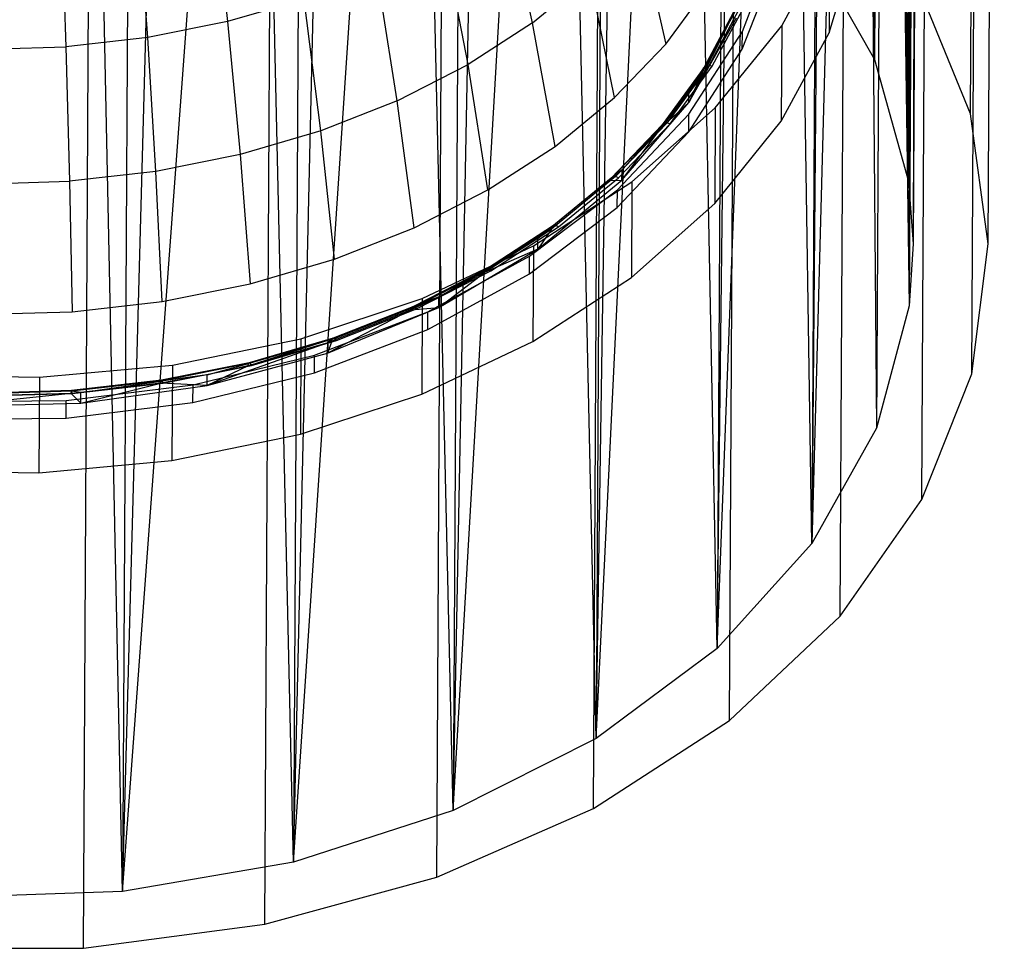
# Model space of a CAD drawing. Extents: x -3.54 to 3.54, y 0.19 to 5.65.
# Tile 2 of 62: x -2.11 to -1.34, y 0.19 to 0.92. Entities that reach past the tile are written whole.
import ezdxf

# ---------------------------------------------------------------- set-up
doc = ezdxf.new("R2010")
doc.units = 0
doc.header["$MEASUREMENT"] = 0
doc.layers.get('0').update_dxf_attribs({"color": 13, "linetype": 'CONTINUOUS'})

# ---------------------------------------------------------------- blocks, each defined once
blk = doc.blocks.new('EASY_RIGHT_PM_STL')
at = {"color": 0}
for p, q in [((-1.36254, 0.84544, 3.68261), (-1.34981, 3.21175, 6.04888)), ((-1.36254, 0.84544, 3.68261), (-1.34981, 3.21175, 6.04888)), ((-1.34858, 0.74314, 3.78484), (-1.33586, 3.10944, 6.15111)), ((-1.34858, 0.74314, 3.78484), (-1.33586, 3.10944, 6.15111)), ((-1.36144, 0.64083, 3.88722), (-1.34871, 3.00713, 6.25349)), ((-1.36144, 0.64083, 3.88722), (-1.34871, 3.00713, 6.25349)), ((-1.40067, 0.54201, 3.98626), (-1.38795, 2.90831, 6.35252)), ((-1.40067, 0.54201, 3.98626), (-1.38795, 2.90831, 6.35252)), ((-1.46494, 0.45003, 4.07858), (-1.45222, 2.81633, 6.44485)), ((-1.46494, 0.45003, 4.07858), (-1.45222, 2.81633, 6.44485)), ((-1.55207, 0.36804, 4.16104), (-1.53934, 2.73434, 6.52731)), ((-1.55207, 0.36804, 4.16104), (-1.53934, 2.73434, 6.52731)), ((-1.65907, 0.29882, 4.23084), (-1.64635, 2.66512, 6.5971)), ((-1.65907, 0.29882, 4.23084), (-1.64635, 2.66512, 6.5971)), ((-1.78232, 0.24473, 4.28559), (-1.7696, 2.61103, 6.65186)), ((-1.78232, 0.24473, 4.28559), (-1.7696, 2.61103, 6.65186)), ((-1.91761, 0.20761, 4.32343), (-1.90489, 2.57392, 6.6897)), ((-1.91761, 0.20761, 4.32343), (-1.90489, 2.57392, 6.6897)), ((-2.06034, 0.18873, 4.34308), (-2.04762, 2.55504, 6.70935)), ((-2.06034, 0.18873, 4.34308), (-2.04762, 2.55504, 6.70935)), ((-1.43792, 0.88823, 3.64022), (-1.47777, 2.35984, 4.94313)), ((-1.43792, 0.88823, 3.64022), (-1.47777, 2.35984, 4.94313)), ((-1.43792, 0.88823, 3.64022), (-1.45036, 2.31633, 4.9865)), ((-1.43792, 0.88823, 3.64022), (-1.45036, 2.31633, 4.9865)), ((-1.43046, 2.27538, 5.02735), (-1.43792, 0.88823, 3.64022)), ((-1.43046, 2.27538, 5.02735), (-1.43792, 0.88823, 3.64022)), ((-1.43792, 0.88823, 3.64022), (-1.42874, 2.27122, 5.03149)), ((-1.43792, 0.88823, 3.64022), (-1.42874, 2.27122, 5.03149)), ((-1.4112, 0.79209, 3.73622), (-1.42874, 2.27122, 5.03149)), ((-1.4112, 0.79209, 3.73622), (-1.42874, 2.27122, 5.03149)), ((-1.4112, 0.79209, 3.73622), (-1.41309, 2.22492, 5.07772)), ((-1.4112, 0.79209, 3.73622), (-1.41309, 2.22492, 5.07772)), ((-1.40354, 2.1778, 5.12478), (-1.4112, 0.79209, 3.73622)), ((-1.40354, 2.1778, 5.12478), (-1.4112, 0.79209, 3.73622)), ((-1.40018, 2.13028, 5.17228), (-1.4112, 0.79209, 3.73622)), ((-1.40018, 2.13028, 5.17228), (-1.4112, 0.79209, 3.73622)), ((-1.40018, 2.13028, 5.17228), (-1.40763, 0.74314, 3.78516)), ((-1.40018, 2.13028, 5.17228), (-1.40763, 0.74314, 3.78516)), ((-1.40303, 2.08276, 5.21982), (-1.41067, 0.69418, 3.83413)), ((-1.40303, 2.08276, 5.21982), (-1.41067, 0.69418, 3.83413)), ((-1.40303, 2.08276, 5.21982), (-1.40763, 0.74314, 3.78516)), ((-1.40303, 2.08276, 5.21982), (-1.40763, 0.74314, 3.78516)), ((-1.41207, 2.03565, 5.26698), (-1.41067, 0.69418, 3.83413)), ((-1.41207, 2.03565, 5.26698), (-1.41067, 0.69418, 3.83413)), ((-1.4289, 1.98518, 5.31754), (-1.43636, 0.59804, 3.93041)), ((-1.4289, 1.98518, 5.31754), (-1.43636, 0.59804, 3.93041)), ((-1.4289, 1.98518, 5.31754), (-1.41067, 0.69418, 3.83413)), ((-1.4289, 1.98518, 5.31754), (-1.41067, 0.69418, 3.83413)), ((-1.42722, 1.98934, 5.31337), (-1.41067, 0.69418, 3.83413)), ((-1.42722, 1.98934, 5.31337), (-1.41067, 0.69418, 3.83413)), ((-1.44836, 1.94423, 5.35859), (-1.48733, 0.50714, 4.02159)), ((-1.44836, 1.94423, 5.35859), (-1.48733, 0.50714, 4.02159)), ((-1.44836, 1.94423, 5.35859), (-1.43636, 0.59804, 3.93041)), ((-1.44836, 1.94423, 5.35859), (-1.43636, 0.59804, 3.93041)), ((-1.4753, 1.90072, 5.40225), (-1.48733, 0.50714, 4.02159)), ((-1.4753, 1.90072, 5.40225), (-1.48733, 0.50714, 4.02159)), ((-1.47987, 1.89429, 5.40871), (-1.48733, 0.50714, 4.02159)), ((-1.47987, 1.89429, 5.40871), (-1.48733, 0.50714, 4.02159)), ((-1.56175, 0.42477, 4.10436), (-1.50781, 1.85916, 5.44399)), ((-1.56175, 0.42477, 4.10436), (-1.50781, 1.85916, 5.44399)), ((-1.48733, 0.50714, 4.02159), (-1.50781, 1.85916, 5.44399)), ((-1.48733, 0.50714, 4.02159), (-1.50781, 1.85916, 5.44399)), ((-1.56175, 0.42477, 4.10436), (-1.54562, 1.81991, 5.48344)), ((-1.56175, 0.42477, 4.10436), (-1.54562, 1.81991, 5.48344)), ((-1.55429, 1.81192, 5.49148), (-1.56175, 0.42477, 4.10436)), ((-1.55429, 1.81192, 5.49148), (-1.56175, 0.42477, 4.10436)), ((-1.65692, 0.35391, 4.17573), (-1.5884, 1.78332, 5.52027)), ((-1.65692, 0.35391, 4.17573), (-1.5884, 1.78332, 5.52027)), ((-1.56175, 0.42477, 4.10436), (-1.5884, 1.78332, 5.52027)), ((-1.56175, 0.42477, 4.10436), (-1.5884, 1.78332, 5.52027)), ((-1.65692, 0.35391, 4.17573), (-1.63579, 1.74968, 5.55416)), ((-1.65692, 0.35391, 4.17573), (-1.63579, 1.74968, 5.55416)), ((-1.64946, 1.74106, 5.56285), (-1.65692, 0.35391, 4.17573)), ((-1.64946, 1.74106, 5.56285), (-1.65692, 0.35391, 4.17573)), ((-1.7694, 0.29712, 4.23313), (-1.68738, 1.71929, 5.58483)), ((-1.7694, 0.29712, 4.23313), (-1.68738, 1.71929, 5.58483)), ((-1.65692, 0.35391, 4.17573), (-1.68738, 1.71929, 5.58483)), ((-1.65692, 0.35391, 4.17573), (-1.68738, 1.71929, 5.58483)), ((-1.7694, 0.29712, 4.23313), (-1.74274, 1.6924, 5.61201)), ((-1.7694, 0.29712, 4.23313), (-1.74274, 1.6924, 5.61201)), ((-1.76195, 1.68426, 5.62025), (-1.7694, 0.29712, 4.23313)), ((-1.76195, 1.68426, 5.62025), (-1.7694, 0.29712, 4.23313)), ((-1.89514, 0.25644, 4.27448), (-1.80139, 1.66926, 5.63547)), ((-1.89514, 0.25644, 4.27448), (-1.80139, 1.66926, 5.63547)), ((-1.7694, 0.29712, 4.23313), (-1.80139, 1.66926, 5.63547)), ((-1.7694, 0.29712, 4.23313), (-1.80139, 1.66926, 5.63547)), ((-1.89514, 0.25644, 4.27448), (-1.86283, 1.65004, 5.65502)), ((-1.89514, 0.25644, 4.27448), (-1.86283, 1.65004, 5.65502)), ((-1.88768, 1.64359, 5.6616), (-1.89514, 0.25644, 4.27448)), ((-1.88768, 1.64359, 5.6616), (-1.89514, 0.25644, 4.27448)), ((-2.02958, 0.23336, 4.29829), (-1.92653, 1.63492, 5.67048)), ((-2.02958, 0.23336, 4.29829), (-1.92653, 1.63492, 5.67048)), ((-1.89514, 0.25644, 4.27448), (-1.92653, 1.63492, 5.67048)), ((-1.89514, 0.25644, 4.27448), (-1.92653, 1.63492, 5.67048)), ((-2.02958, 0.23336, 4.29829), (-1.99196, 1.62403, 5.68172)), ((-2.02958, 0.23336, 4.29829), (-1.99196, 1.62403, 5.68172)), ((-2.02212, 1.6205, 5.68541), (-2.02958, 0.23336, 4.29829)), ((-2.02212, 1.6205, 5.68541), (-2.02958, 0.23336, 4.29829)), ((-2.02958, 0.23336, 4.29829), (-2.05855, 1.61746, 5.68865)), ((-2.02958, 0.23336, 4.29829), (-2.05855, 1.61746, 5.68865)), ((-1.95894, 1.02538, 4.7711), (-1.9471, 0.91799, 4.71322)), ((-1.95894, 1.02538, 4.7711), (-1.9471, 0.91799, 4.71322)), ((-1.70705, 0.91703, 4.54527), (-1.72908, 1.01625, 4.61378)), ((-1.70705, 0.91703, 4.54527), (-1.72908, 1.01625, 4.61378)), ((-2.00986, 0.90543, 4.72612), (-2.01756, 1.01365, 4.78315)), ((-2.00986, 0.90543, 4.72612), (-2.01756, 1.01365, 4.78315)), ((-2.07773, 1.00681, 4.7903), (-2.0743, 0.89811, 4.73378)), ((-2.07773, 1.00681, 4.7903), (-2.0743, 0.89811, 4.73378)), ((-1.62359, 0.99419, 4.46766), (-1.60224, 0.90019, 4.39194)), ((-1.62359, 0.99419, 4.46766), (-1.60224, 0.90019, 4.39194)), ((-1.75773, 0.88413, 4.57844), (-1.7771, 0.98509, 4.6452)), ((-1.75773, 0.88413, 4.57844), (-1.7771, 0.98509, 4.6452)), ((-1.51102, 0.91467, 4.37698), (-1.47338, 0.98424, 4.3072)), ((-1.51102, 0.91467, 4.37698), (-1.47338, 0.98424, 4.3072)), ((-1.47338, 0.98424, 4.3072), (-1.47379, 0.90908, 4.23204)), ((-1.47338, 0.98424, 4.3072), (-1.47379, 0.90908, 4.23204)), ((-1.54193, 0.91012, 4.2592), (-1.51521, 0.97919, 4.18998)), ((-1.54193, 0.91012, 4.2592), (-1.51521, 0.97919, 4.18998)), ((-1.48987, 0.97913, 3.5496), (-1.43792, 0.88823, 3.64022)), ((-1.48987, 0.97913, 3.5496), (-1.43792, 0.88823, 3.64022)), ((-1.47379, 0.90908, 4.23204), (-1.45163, 0.98194, 4.15905)), ((-1.47379, 0.90908, 4.23204), (-1.45163, 0.98194, 4.15905)), ((-1.542, 0.8962, 4.24528), (-1.51529, 0.96527, 4.17606)), ((-1.542, 0.8962, 4.24528), (-1.51529, 0.96527, 4.17606)), ((-1.8135, 0.85563, 4.60724), (-1.82992, 0.95809, 4.67249)), ((-1.8135, 0.85563, 4.60724), (-1.82992, 0.95809, 4.67249)), ((-1.70705, 0.91703, 4.54527), (-1.66213, 0.95388, 4.50817)), ((-1.70705, 0.91703, 4.54527), (-1.66213, 0.95388, 4.50817)), ((-1.64244, 0.85816, 4.43419), (-1.66213, 0.95388, 4.50817)), ((-1.64244, 0.85816, 4.43419), (-1.66213, 0.95388, 4.50817)), ((-1.60224, 0.90019, 4.39194), (-1.56924, 0.94526, 4.3467)), ((-1.60224, 0.90019, 4.39194), (-1.56924, 0.94526, 4.3467)), ((-1.36254, 0.84544, 3.68261), (-1.40283, 0.94427, 3.584)), ((-1.36254, 0.84544, 3.68261), (-1.40283, 0.94427, 3.584)), ((-1.88684, 0.93562, 4.69526), (-1.9471, 0.91799, 4.71322)), ((-1.88684, 0.93562, 4.69526), (-1.9471, 0.91799, 4.71322)), ((-1.87359, 0.83191, 4.63129), (-1.88684, 0.93562, 4.69526)), ((-1.87359, 0.83191, 4.63129), (-1.88684, 0.93562, 4.69526)), ((-1.54543, 0.93014, 4.23593), (-1.57075, 0.88275, 4.28346)), ((-1.54543, 0.93014, 4.23593), (-1.57075, 0.88275, 4.28346)), ((-1.54299, 0.9308, 4.23767), (-1.56841, 0.88322, 4.2854)), ((-1.54299, 0.9308, 4.23767), (-1.56841, 0.88322, 4.2854)), ((-1.56565, 0.88277, 4.28668), (-1.54011, 0.93059, 4.23872)), ((-1.56565, 0.88277, 4.28668), (-1.54011, 0.93059, 4.23872)), ((-1.54766, 0.9267, 4.23152), (-1.58415, 0.85431, 4.2874)), ((-1.54766, 0.9267, 4.23152), (-1.58415, 0.85431, 4.2874)), ((-1.54766, 0.9267, 4.23152), (-1.57288, 0.87948, 4.27887)), ((-1.54766, 0.9267, 4.23152), (-1.57288, 0.87948, 4.27887)), ((-1.54707, 0.9287, 4.23377), (-1.57232, 0.88144, 4.28117)), ((-1.54707, 0.9287, 4.23377), (-1.57232, 0.88144, 4.28117)), ((-1.9471, 0.91799, 4.71322), (-2.00986, 0.90543, 4.72612)), ((-1.9471, 0.91799, 4.71322), (-2.00986, 0.90543, 4.72612)), ((-1.9471, 0.91799, 4.71322), (-1.9372, 0.8133, 4.65024)), ((-1.9471, 0.91799, 4.71322), (-1.9372, 0.8133, 4.65024)), ((-1.70705, 0.91703, 4.54527), (-1.75773, 0.88413, 4.57844)), ((-1.70705, 0.91703, 4.54527), (-1.75773, 0.88413, 4.57844)), ((-1.68927, 0.81974, 4.47287), (-1.70705, 0.91703, 4.54527)), ((-1.68927, 0.81974, 4.47287), (-1.70705, 0.91703, 4.54527)), ((-1.58415, 0.85431, 4.2874), (-1.54659, 0.92088, 4.22062)), ((-1.58415, 0.85431, 4.2874), (-1.54659, 0.92088, 4.22062)), ((-1.56327, 0.85001, 4.44191), (-1.51102, 0.91467, 4.37698)), ((-1.56327, 0.85001, 4.44191), (-1.51102, 0.91467, 4.37698)), ((-1.51102, 0.91467, 4.37698), (-1.51143, 0.8395, 4.30181)), ((-1.51102, 0.91467, 4.37698), (-1.51143, 0.8395, 4.30181)), ((-1.58398, 0.84501, 4.32454), (-1.54193, 0.91012, 4.2592)), ((-1.58398, 0.84501, 4.32454), (-1.54193, 0.91012, 4.2592)), ((-1.542, 0.8962, 4.24528), (-1.54193, 0.91012, 4.2592)), ((-1.542, 0.8962, 4.24528), (-1.54193, 0.91012, 4.2592)), ((-1.51143, 0.8395, 4.30181), (-1.47379, 0.90908, 4.23204)), ((-1.51143, 0.8395, 4.30181), (-1.47379, 0.90908, 4.23204)), ((-2.00986, 0.90543, 4.72612), (-2.0743, 0.89811, 4.73378)), ((-2.00986, 0.90543, 4.72612), (-2.0743, 0.89811, 4.73378)), ((-2.00346, 0.80004, 4.66386), (-2.00986, 0.90543, 4.72612)), ((-2.00346, 0.80004, 4.66386), (-2.00986, 0.90543, 4.72612)), ((-1.64244, 0.85816, 4.43419), (-1.60224, 0.90019, 4.39194)), ((-1.64244, 0.85816, 4.43419), (-1.60224, 0.90019, 4.39194)), ((-2.13952, 0.89613, 4.7361), (-2.0743, 0.89811, 4.73378)), ((-2.13952, 0.89613, 4.7361), (-2.0743, 0.89811, 4.73378)), ((-2.0743, 0.89811, 4.73378), (-2.07148, 0.79231, 4.67195)), ((-2.0743, 0.89811, 4.73378), (-2.07148, 0.79231, 4.67195)), ((-1.58406, 0.83109, 4.31062), (-1.542, 0.8962, 4.24528)), ((-1.58406, 0.83109, 4.31062), (-1.542, 0.8962, 4.24528)), ((-1.8135, 0.85563, 4.60724), (-1.75773, 0.88413, 4.57844)), ((-1.8135, 0.85563, 4.60724), (-1.75773, 0.88413, 4.57844)), ((-1.74213, 0.78543, 4.50746), (-1.75773, 0.88413, 4.57844)), ((-1.74213, 0.78543, 4.50746), (-1.75773, 0.88413, 4.57844)), ((-1.56841, 0.88322, 4.2854), (-1.60148, 0.83806, 4.33073)), ((-1.56841, 0.88322, 4.2854), (-1.60148, 0.83806, 4.33073)), ((-1.56841, 0.88322, 4.2854), (-1.57075, 0.88275, 4.28346)), ((-1.56841, 0.88322, 4.2854), (-1.57075, 0.88275, 4.28346)), ((-1.56565, 0.88277, 4.28668), (-1.56841, 0.88322, 4.2854)), ((-1.56565, 0.88277, 4.28668), (-1.56841, 0.88322, 4.2854)), ((-1.43792, 0.88823, 3.64022), (-1.4112, 0.79209, 3.73622)), ((-1.43792, 0.88823, 3.64022), (-1.4112, 0.79209, 3.73622)), ((-1.57232, 0.88144, 4.28117), (-1.60516, 0.83659, 4.32619)), ((-1.57232, 0.88144, 4.28117), (-1.60516, 0.83659, 4.32619)), ((-1.57075, 0.88275, 4.28346), (-1.60368, 0.83778, 4.32861)), ((-1.57075, 0.88275, 4.28346), (-1.60368, 0.83778, 4.32861)), ((-1.59888, 0.83739, 4.33224), (-1.56565, 0.88277, 4.28668)), ((-1.59888, 0.83739, 4.33224), (-1.56565, 0.88277, 4.28668)), ((-1.57288, 0.87948, 4.27887), (-1.58415, 0.85431, 4.2874)), ((-1.57288, 0.87948, 4.27887), (-1.58415, 0.85431, 4.2874)), ((-1.5841, 0.86266, 4.29575), (-1.57232, 0.88144, 4.28117)), ((-1.5841, 0.86266, 4.29575), (-1.57232, 0.88144, 4.28117)), ((-1.57288, 0.87948, 4.27887), (-1.5841, 0.86266, 4.29575)), ((-1.57288, 0.87948, 4.27887), (-1.5841, 0.86266, 4.29575)), ((-1.57288, 0.87948, 4.27887), (-1.57232, 0.88144, 4.28117)), ((-1.57288, 0.87948, 4.27887), (-1.57232, 0.88144, 4.28117)), ((-1.57075, 0.88275, 4.28346), (-1.57232, 0.88144, 4.28117)), ((-1.57075, 0.88275, 4.28346), (-1.57232, 0.88144, 4.28117)), ((-1.5841, 0.86266, 4.29575), (-1.60569, 0.83468, 4.32385)), ((-1.5841, 0.86266, 4.29575), (-1.60569, 0.83468, 4.32385)), ((-1.5841, 0.86266, 4.29575), (-1.60516, 0.83659, 4.32619)), ((-1.5841, 0.86266, 4.29575), (-1.60516, 0.83659, 4.32619)), ((-1.58415, 0.85431, 4.2874), (-1.5841, 0.86266, 4.29575)), ((-1.58415, 0.85431, 4.2874), (-1.5841, 0.86266, 4.29575)), ((-1.8135, 0.85563, 4.60724), (-1.87359, 0.83191, 4.63129)), ((-1.8135, 0.85563, 4.60724), (-1.87359, 0.83191, 4.63129)), ((-1.80028, 0.75571, 4.53749), (-1.8135, 0.85563, 4.60724)), ((-1.80028, 0.75571, 4.53749), (-1.8135, 0.85563, 4.60724)), ((-1.68927, 0.81974, 4.47287), (-1.64244, 0.85816, 4.43419)), ((-1.68927, 0.81974, 4.47287), (-1.64244, 0.85816, 4.43419)), ((-1.63671, 0.79306, 4.34893), (-1.58415, 0.85431, 4.2874)), ((-1.63671, 0.79306, 4.34893), (-1.58415, 0.85431, 4.2874)), ((-1.58415, 0.85431, 4.2874), (-1.60569, 0.83468, 4.32385)), ((-1.58415, 0.85431, 4.2874), (-1.60569, 0.83468, 4.32385)), ((-1.64029, 0.78555, 4.3843), (-1.58398, 0.84501, 4.32454)), ((-1.64029, 0.78555, 4.3843), (-1.58398, 0.84501, 4.32454)), ((-1.62889, 0.79179, 4.50049), (-1.56327, 0.85001, 4.44191)), ((-1.62889, 0.79179, 4.50049), (-1.56327, 0.85001, 4.44191)), ((-1.58406, 0.83109, 4.31062), (-1.58398, 0.84501, 4.32454)), ((-1.58406, 0.83109, 4.31062), (-1.58398, 0.84501, 4.32454)), ((-1.56327, 0.85001, 4.44191), (-1.56367, 0.77485, 4.36675)), ((-1.56327, 0.85001, 4.44191), (-1.56367, 0.77485, 4.36675)), ((-1.34858, 0.74314, 3.78484), (-1.36254, 0.84544, 3.68261)), ((-1.34858, 0.74314, 3.78484), (-1.36254, 0.84544, 3.68261)), ((-1.60368, 0.83778, 4.32861), (-1.64379, 0.79584, 4.37077)), ((-1.60368, 0.83778, 4.32861), (-1.64379, 0.79584, 4.37077)), ((-1.60148, 0.83806, 4.33073), (-1.64175, 0.79594, 4.37307)), ((-1.60148, 0.83806, 4.33073), (-1.64175, 0.79594, 4.37307)), ((-1.63935, 0.79507, 4.37478), (-1.59888, 0.83739, 4.33224)), ((-1.63935, 0.79507, 4.37478), (-1.59888, 0.83739, 4.33224)), ((-1.60368, 0.83778, 4.32861), (-1.60516, 0.83659, 4.32619)), ((-1.60368, 0.83778, 4.32861), (-1.60516, 0.83659, 4.32619)), ((-1.60148, 0.83806, 4.33073), (-1.60368, 0.83778, 4.32861)), ((-1.60148, 0.83806, 4.33073), (-1.60368, 0.83778, 4.32861)), ((-1.59888, 0.83739, 4.33224), (-1.60148, 0.83806, 4.33073)), ((-1.59888, 0.83739, 4.33224), (-1.60148, 0.83806, 4.33073)), ((-1.56367, 0.77485, 4.36675), (-1.51143, 0.8395, 4.30181)), ((-1.56367, 0.77485, 4.36675), (-1.51143, 0.8395, 4.30181)), ((-1.87359, 0.83191, 4.63129), (-1.9372, 0.8133, 4.65024)), ((-1.87359, 0.83191, 4.63129), (-1.9372, 0.8133, 4.65024)), ((-1.86294, 0.73098, 4.56256), (-1.87359, 0.83191, 4.63129)), ((-1.86294, 0.73098, 4.56256), (-1.87359, 0.83191, 4.63129)), ((-1.60516, 0.83659, 4.32619), (-1.64516, 0.79477, 4.36823)), ((-1.60516, 0.83659, 4.32619), (-1.64516, 0.79477, 4.36823)), ((-1.64037, 0.77163, 4.37038), (-1.58406, 0.83109, 4.31062)), ((-1.64037, 0.77163, 4.37038), (-1.58406, 0.83109, 4.31062)), ((-1.63671, 0.79306, 4.34893), (-1.60569, 0.83468, 4.32385)), ((-1.63671, 0.79306, 4.34893), (-1.60569, 0.83468, 4.32385)), ((-1.63666, 0.80141, 4.35728), (-1.60516, 0.83659, 4.32619)), ((-1.63666, 0.80141, 4.35728), (-1.60516, 0.83659, 4.32619)), ((-1.60569, 0.83468, 4.32385), (-1.63666, 0.80141, 4.35728)), ((-1.60569, 0.83468, 4.32385), (-1.63666, 0.80141, 4.35728)), ((-1.60569, 0.83468, 4.32385), (-1.60516, 0.83659, 4.32619)), ((-1.60569, 0.83468, 4.32385), (-1.60516, 0.83659, 4.32619)), ((-1.74213, 0.78543, 4.50746), (-1.68927, 0.81974, 4.47287)), ((-1.74213, 0.78543, 4.50746), (-1.68927, 0.81974, 4.47287)), ((-1.9372, 0.8133, 4.65024), (-2.00346, 0.80004, 4.66386)), ((-1.9372, 0.8133, 4.65024), (-2.00346, 0.80004, 4.66386)), ((-1.9372, 0.8133, 4.65024), (-1.92926, 0.71157, 4.58233)), ((-1.9372, 0.8133, 4.65024), (-1.92926, 0.71157, 4.58233)), ((-2.00346, 0.80004, 4.66386), (-2.07148, 0.79231, 4.67195)), ((-2.00346, 0.80004, 4.66386), (-2.07148, 0.79231, 4.67195)), ((-1.99836, 0.69774, 4.59653), (-2.00346, 0.80004, 4.66386)), ((-1.99836, 0.69774, 4.59653), (-2.00346, 0.80004, 4.66386)), ((-1.63666, 0.80141, 4.35728), (-1.64564, 0.79289, 4.36585)), ((-1.63666, 0.80141, 4.35728), (-1.64564, 0.79289, 4.36585)), ((-1.63666, 0.80141, 4.35728), (-1.64516, 0.79477, 4.36823)), ((-1.63666, 0.80141, 4.35728), (-1.64516, 0.79477, 4.36823)), ((-1.63671, 0.79306, 4.34893), (-1.63666, 0.80141, 4.35728)), ((-1.63671, 0.79306, 4.34893), (-1.63666, 0.80141, 4.35728)), ((-2.14034, 0.79023, 4.6744), (-2.07148, 0.79231, 4.67195)), ((-2.14034, 0.79023, 4.6744), (-2.07148, 0.79231, 4.67195)), ((-2.07148, 0.79231, 4.67195), (-2.06928, 0.68968, 4.60496)), ((-2.07148, 0.79231, 4.67195), (-2.06928, 0.68968, 4.60496)), ((-1.70634, 0.74137, 4.55133), (-1.62889, 0.79179, 4.50049)), ((-1.70634, 0.74137, 4.55133), (-1.62889, 0.79179, 4.50049)), ((-1.70284, 0.7388, 4.40355), (-1.63671, 0.79306, 4.34893)), ((-1.70284, 0.7388, 4.40355), (-1.63671, 0.79306, 4.34893)), ((-1.64564, 0.79289, 4.36585), (-1.69221, 0.75469, 4.4043)), ((-1.64564, 0.79289, 4.36585), (-1.69221, 0.75469, 4.4043)), ((-1.64516, 0.79477, 4.36823), (-1.69177, 0.75652, 4.40673)), ((-1.64516, 0.79477, 4.36823), (-1.69177, 0.75652, 4.40673)), ((-1.64379, 0.79584, 4.37077), (-1.69053, 0.75749, 4.40937)), ((-1.64379, 0.79584, 4.37077), (-1.69053, 0.75749, 4.40937)), ((-1.64175, 0.79594, 4.37307), (-1.68869, 0.75744, 4.41183)), ((-1.64175, 0.79594, 4.37307), (-1.68869, 0.75744, 4.41183)), ((-1.68652, 0.75637, 4.41372), (-1.63935, 0.79507, 4.37478)), ((-1.68652, 0.75637, 4.41372), (-1.63935, 0.79507, 4.37478)), ((-1.64564, 0.79289, 4.36585), (-1.64516, 0.79477, 4.36823)), ((-1.64564, 0.79289, 4.36585), (-1.64516, 0.79477, 4.36823)), ((-1.64564, 0.79289, 4.36585), (-1.63671, 0.79306, 4.34893)), ((-1.64564, 0.79289, 4.36585), (-1.63671, 0.79306, 4.34893)), ((-1.64379, 0.79584, 4.37077), (-1.64516, 0.79477, 4.36823)), ((-1.64379, 0.79584, 4.37077), (-1.64516, 0.79477, 4.36823)), ((-1.64175, 0.79594, 4.37307), (-1.64379, 0.79584, 4.37077)), ((-1.64175, 0.79594, 4.37307), (-1.64379, 0.79584, 4.37077)), ((-1.63935, 0.79507, 4.37478), (-1.64175, 0.79594, 4.37307)), ((-1.63935, 0.79507, 4.37478), (-1.64175, 0.79594, 4.37307)), ((-1.62889, 0.79179, 4.50049), (-1.62929, 0.71663, 4.42532)), ((-1.62889, 0.79179, 4.50049), (-1.62929, 0.71663, 4.42532)), ((-1.4112, 0.79209, 3.73622), (-1.40763, 0.74314, 3.78516)), ((-1.4112, 0.79209, 3.73622), (-1.40763, 0.74314, 3.78516)), ((-1.80028, 0.75571, 4.53749), (-1.74213, 0.78543, 4.50746)), ((-1.80028, 0.75571, 4.53749), (-1.74213, 0.78543, 4.50746)), ((-1.70939, 0.73329, 4.43694), (-1.64029, 0.78555, 4.3843)), ((-1.70939, 0.73329, 4.43694), (-1.64029, 0.78555, 4.3843)), ((-1.64037, 0.77163, 4.37038), (-1.64029, 0.78555, 4.3843)), ((-1.64037, 0.77163, 4.37038), (-1.64029, 0.78555, 4.3843)), ((-1.62929, 0.71663, 4.42532), (-1.56367, 0.77485, 4.36675)), ((-1.62929, 0.71663, 4.42532), (-1.56367, 0.77485, 4.36675)), ((-1.70947, 0.71937, 4.42302), (-1.64037, 0.77163, 4.37038)), ((-1.70947, 0.71937, 4.42302), (-1.64037, 0.77163, 4.37038)), ((-1.86294, 0.73098, 4.56256), (-1.80028, 0.75571, 4.53749)), ((-1.86294, 0.73098, 4.56256), (-1.80028, 0.75571, 4.53749)), ((-1.69177, 0.75652, 4.40673), (-1.74437, 0.72238, 4.44115)), ((-1.69177, 0.75652, 4.40673), (-1.74437, 0.72238, 4.44115)), ((-1.69053, 0.75749, 4.40937), (-1.74327, 0.72325, 4.44389)), ((-1.69053, 0.75749, 4.40937), (-1.74327, 0.72325, 4.44389)), ((-1.68869, 0.75744, 4.41183), (-1.74165, 0.72306, 4.44649)), ((-1.68869, 0.75744, 4.41183), (-1.74165, 0.72306, 4.44649)), ((-1.73974, 0.72183, 4.44855), (-1.68652, 0.75637, 4.41372)), ((-1.73974, 0.72183, 4.44855), (-1.68652, 0.75637, 4.41372)), ((-1.69221, 0.75469, 4.4043), (-1.70284, 0.7388, 4.40355)), ((-1.69221, 0.75469, 4.4043), (-1.70284, 0.7388, 4.40355)), ((-1.7028, 0.74715, 4.4119), (-1.69177, 0.75652, 4.40673)), ((-1.7028, 0.74715, 4.4119), (-1.69177, 0.75652, 4.40673)), ((-1.69221, 0.75469, 4.4043), (-1.7028, 0.74715, 4.4119)), ((-1.69221, 0.75469, 4.4043), (-1.7028, 0.74715, 4.4119)), ((-1.69221, 0.75469, 4.4043), (-1.69177, 0.75652, 4.40673)), ((-1.69221, 0.75469, 4.4043), (-1.69177, 0.75652, 4.40673)), ((-1.69053, 0.75749, 4.40937), (-1.69177, 0.75652, 4.40673)), ((-1.69053, 0.75749, 4.40937), (-1.69177, 0.75652, 4.40673)), ((-1.68869, 0.75744, 4.41183), (-1.69053, 0.75749, 4.40937)), ((-1.68869, 0.75744, 4.41183), (-1.69053, 0.75749, 4.40937)), ((-1.68652, 0.75637, 4.41372), (-1.68869, 0.75744, 4.41183)), ((-1.68652, 0.75637, 4.41372), (-1.68869, 0.75744, 4.41183)), ((-1.7028, 0.74715, 4.4119), (-1.74476, 0.72058, 4.43869)), ((-1.7028, 0.74715, 4.4119), (-1.74476, 0.72058, 4.43869)), ((-1.7028, 0.74715, 4.4119), (-1.74437, 0.72238, 4.44115)), ((-1.7028, 0.74715, 4.4119), (-1.74437, 0.72238, 4.44115)), ((-1.70284, 0.7388, 4.40355), (-1.7028, 0.74715, 4.4119)), ((-1.70284, 0.7388, 4.40355), (-1.7028, 0.74715, 4.4119)), ((-1.79382, 0.69993, 4.59324), (-1.70634, 0.74137, 4.55133)), ((-1.79382, 0.69993, 4.59324), (-1.70634, 0.74137, 4.55133)), ((-1.78075, 0.69301, 4.44976), (-1.70284, 0.7388, 4.40355)), ((-1.78075, 0.69301, 4.44976), (-1.70284, 0.7388, 4.40355)), ((-1.70284, 0.7388, 4.40355), (-1.74476, 0.72058, 4.43869)), ((-1.70284, 0.7388, 4.40355), (-1.74476, 0.72058, 4.43869)), ((-1.70634, 0.74137, 4.55133), (-1.70675, 0.66621, 4.47616)), ((-1.70634, 0.74137, 4.55133), (-1.70675, 0.66621, 4.47616)), ((-1.40763, 0.74314, 3.78516), (-1.41067, 0.69418, 3.83413)), ((-1.40763, 0.74314, 3.78516), (-1.41067, 0.69418, 3.83413)), ((-1.36144, 0.64083, 3.88722), (-1.34858, 0.74314, 3.78484)), ((-1.36144, 0.64083, 3.88722), (-1.34858, 0.74314, 3.78484)), ((-1.92926, 0.71157, 4.58233), (-1.86294, 0.73098, 4.56256)), ((-1.92926, 0.71157, 4.58233), (-1.86294, 0.73098, 4.56256)), ((-1.7895, 0.68957, 4.48108), (-1.70939, 0.73329, 4.43694)), ((-1.7895, 0.68957, 4.48108), (-1.70939, 0.73329, 4.43694)), ((-1.70947, 0.71937, 4.42302), (-1.70939, 0.73329, 4.43694)), ((-1.70947, 0.71937, 4.42302), (-1.70939, 0.73329, 4.43694)), ((-1.74437, 0.72238, 4.44115), (-1.80223, 0.69281, 4.47104)), ((-1.74437, 0.72238, 4.44115), (-1.80223, 0.69281, 4.47104)), ((-1.74327, 0.72325, 4.44389), (-1.8013, 0.69359, 4.47386)), ((-1.74327, 0.72325, 4.44389), (-1.8013, 0.69359, 4.47386)), ((-1.74165, 0.72306, 4.44649), (-1.79992, 0.69328, 4.47658)), ((-1.74165, 0.72306, 4.44649), (-1.79992, 0.69328, 4.47658)), ((-1.79829, 0.6919, 4.4788), (-1.73974, 0.72183, 4.44855)), ((-1.79829, 0.6919, 4.4788), (-1.73974, 0.72183, 4.44855)), ((-1.78075, 0.69301, 4.44976), (-1.74476, 0.72058, 4.43869)), ((-1.78075, 0.69301, 4.44976), (-1.74476, 0.72058, 4.43869)), ((-1.7807, 0.70136, 4.45811), (-1.74437, 0.72238, 4.44115)), ((-1.7807, 0.70136, 4.45811), (-1.74437, 0.72238, 4.44115)), ((-1.74476, 0.72058, 4.43869), (-1.7807, 0.70136, 4.45811)), ((-1.74476, 0.72058, 4.43869), (-1.7807, 0.70136, 4.45811)), ((-1.74476, 0.72058, 4.43869), (-1.74437, 0.72238, 4.44115)), ((-1.74476, 0.72058, 4.43869), (-1.74437, 0.72238, 4.44115)), ((-1.74327, 0.72325, 4.44389), (-1.74437, 0.72238, 4.44115)), ((-1.74327, 0.72325, 4.44389), (-1.74437, 0.72238, 4.44115)), ((-1.74165, 0.72306, 4.44649), (-1.74327, 0.72325, 4.44389)), ((-1.74165, 0.72306, 4.44649), (-1.74327, 0.72325, 4.44389)), ((-1.73974, 0.72183, 4.44855), (-1.74165, 0.72306, 4.44649)), ((-1.73974, 0.72183, 4.44855), (-1.74165, 0.72306, 4.44649)), ((-1.78957, 0.67565, 4.46716), (-1.70947, 0.71937, 4.42302)), ((-1.78957, 0.67565, 4.46716), (-1.70947, 0.71937, 4.42302)), ((-1.70675, 0.66621, 4.47616), (-1.62929, 0.71663, 4.42532)), ((-1.70675, 0.66621, 4.47616), (-1.62929, 0.71663, 4.42532)), ((-1.99836, 0.69774, 4.59653), (-1.92926, 0.71157, 4.58233)), ((-1.99836, 0.69774, 4.59653), (-1.92926, 0.71157, 4.58233)), ((-2.06928, 0.68968, 4.60496), (-1.99836, 0.69774, 4.59653)), ((-2.06928, 0.68968, 4.60496), (-1.99836, 0.69774, 4.59653)), ((-1.88927, 0.66844, 4.62524), (-1.79382, 0.69993, 4.59324)), ((-1.88927, 0.66844, 4.62524), (-1.79382, 0.69993, 4.59324)), ((-1.7807, 0.70136, 4.45811), (-1.80257, 0.69103, 4.46855)), ((-1.7807, 0.70136, 4.45811), (-1.80257, 0.69103, 4.46855)), ((-1.7807, 0.70136, 4.45811), (-1.80223, 0.69281, 4.47104)), ((-1.7807, 0.70136, 4.45811), (-1.80223, 0.69281, 4.47104)), ((-1.79382, 0.69993, 4.59324), (-1.79422, 0.62477, 4.51807)), ((-1.79382, 0.69993, 4.59324), (-1.79422, 0.62477, 4.51807)), ((-1.78075, 0.69301, 4.44976), (-1.7807, 0.70136, 4.45811)), ((-1.78075, 0.69301, 4.44976), (-1.7807, 0.70136, 4.45811)), ((-2.14109, 0.68751, 4.60753), (-2.06928, 0.68968, 4.60496)), ((-2.14109, 0.68751, 4.60753), (-2.06928, 0.68968, 4.60496)), ((-1.87853, 0.65553, 4.5156), (-1.7895, 0.68957, 4.48108)), ((-1.87853, 0.65553, 4.5156), (-1.7895, 0.68957, 4.48108)), ((-1.8683, 0.65694, 4.48629), (-1.78075, 0.69301, 4.44976)), ((-1.8683, 0.65694, 4.48629), (-1.78075, 0.69301, 4.44976)), ((-1.80257, 0.69103, 4.46855), (-1.8683, 0.65694, 4.48629)), ((-1.80257, 0.69103, 4.46855), (-1.8683, 0.65694, 4.48629)), ((-1.80257, 0.69103, 4.46855), (-1.86487, 0.66644, 4.49348)), ((-1.80257, 0.69103, 4.46855), (-1.86487, 0.66644, 4.49348)), ((-1.80223, 0.69281, 4.47104), (-1.86459, 0.66819, 4.49599)), ((-1.80223, 0.69281, 4.47104), (-1.86459, 0.66819, 4.49599)), ((-1.8013, 0.69359, 4.47386), (-1.86384, 0.66891, 4.49888)), ((-1.8013, 0.69359, 4.47386), (-1.86384, 0.66891, 4.49888)), ((-1.79992, 0.69328, 4.47658), (-1.86271, 0.66849, 4.50171)), ((-1.79992, 0.69328, 4.47658), (-1.86271, 0.66849, 4.50171)), ((-1.86139, 0.667, 4.50404), (-1.79829, 0.6919, 4.4788)), ((-1.86139, 0.667, 4.50404), (-1.79829, 0.6919, 4.4788)), ((-1.80257, 0.69103, 4.46855), (-1.78075, 0.69301, 4.44976)), ((-1.80257, 0.69103, 4.46855), (-1.78075, 0.69301, 4.44976)), ((-1.80257, 0.69103, 4.46855), (-1.80223, 0.69281, 4.47104)), ((-1.80257, 0.69103, 4.46855), (-1.80223, 0.69281, 4.47104)), ((-1.8013, 0.69359, 4.47386), (-1.80223, 0.69281, 4.47104)), ((-1.8013, 0.69359, 4.47386), (-1.80223, 0.69281, 4.47104)), ((-1.79992, 0.69328, 4.47658), (-1.8013, 0.69359, 4.47386)), ((-1.79992, 0.69328, 4.47658), (-1.8013, 0.69359, 4.47386)), ((-1.79829, 0.6919, 4.4788), (-1.79992, 0.69328, 4.47658)), ((-1.79829, 0.6919, 4.4788), (-1.79992, 0.69328, 4.47658)), ((-1.78957, 0.67565, 4.46716), (-1.7895, 0.68957, 4.48108)), ((-1.78957, 0.67565, 4.46716), (-1.7895, 0.68957, 4.48108)), ((-1.41067, 0.69418, 3.83413), (-1.43636, 0.59804, 3.93041)), ((-1.41067, 0.69418, 3.83413), (-1.43636, 0.59804, 3.93041)), ((-1.8786, 0.64161, 4.50168), (-1.78957, 0.67565, 4.46716)), ((-1.8786, 0.64161, 4.50168), (-1.78957, 0.67565, 4.46716)), ((-1.99045, 0.64765, 4.64658), (-1.88927, 0.66844, 4.62524)), ((-1.99045, 0.64765, 4.64658), (-1.88927, 0.66844, 4.62524)), ((-1.93081, 0.64715, 4.51313), (-1.86459, 0.66819, 4.49599)), ((-1.93081, 0.64715, 4.51313), (-1.86459, 0.66819, 4.49599)), ((-1.86459, 0.66819, 4.49599), (-1.9306, 0.64888, 4.51566)), ((-1.86459, 0.66819, 4.49599), (-1.9306, 0.64888, 4.51566)), ((-1.86384, 0.66891, 4.49888), (-1.93002, 0.64954, 4.5186)), ((-1.86384, 0.66891, 4.49888), (-1.93002, 0.64954, 4.5186)), ((-1.86271, 0.66849, 4.50171), (-1.92917, 0.64904, 4.52151)), ((-1.86271, 0.66849, 4.50171), (-1.92917, 0.64904, 4.52151)), ((-1.92817, 0.64745, 4.52395), (-1.86139, 0.667, 4.50404)), ((-1.92817, 0.64745, 4.52395), (-1.86139, 0.667, 4.50404)), ((-1.88927, 0.66844, 4.62524), (-1.88967, 0.59328, 4.55007)), ((-1.88927, 0.66844, 4.62524), (-1.88967, 0.59328, 4.55007)), ((-1.86487, 0.66644, 4.49348), (-1.8683, 0.65694, 4.48629)), ((-1.86487, 0.66644, 4.49348), (-1.8683, 0.65694, 4.48629)), ((-1.86825, 0.66529, 4.49465), (-1.86459, 0.66819, 4.49599)), ((-1.86487, 0.66644, 4.49348), (-1.86825, 0.66529, 4.49465)), ((-1.86487, 0.66644, 4.49348), (-1.86459, 0.66819, 4.49599)), ((-1.86384, 0.66891, 4.49888), (-1.86459, 0.66819, 4.49599)), ((-1.86384, 0.66891, 4.49888), (-1.86459, 0.66819, 4.49599)), ((-1.86271, 0.66849, 4.50171), (-1.86384, 0.66891, 4.49888)), ((-1.86271, 0.66849, 4.50171), (-1.86384, 0.66891, 4.49888)), ((-1.86139, 0.667, 4.50404), (-1.86271, 0.66849, 4.50171)), ((-1.86139, 0.667, 4.50404), (-1.86271, 0.66849, 4.50171)), ((-1.86825, 0.66529, 4.49465), (-1.96311, 0.63158, 4.51217)), ((-1.86825, 0.66529, 4.49465), (-1.96311, 0.63158, 4.51217)), ((-1.86825, 0.66529, 4.49465), (-1.93081, 0.64715, 4.51313)), ((-1.86825, 0.66529, 4.49465), (-1.93081, 0.64715, 4.51313)), ((-1.86825, 0.66529, 4.49465), (-1.8683, 0.65694, 4.48629)), ((-1.86825, 0.66529, 4.49465), (-1.8683, 0.65694, 4.48629)), ((-1.79422, 0.62477, 4.51807), (-1.70675, 0.66621, 4.47616)), ((-1.79422, 0.62477, 4.51807), (-1.70675, 0.66621, 4.47616)), ((-1.97419, 0.63205, 4.53959), (-1.87853, 0.65553, 4.5156)), ((-1.97419, 0.63205, 4.53959), (-1.87853, 0.65553, 4.5156)), ((-1.96311, 0.63158, 4.51217), (-1.8683, 0.65694, 4.48629)), ((-1.96311, 0.63158, 4.51217), (-1.8683, 0.65694, 4.48629)), ((-1.8786, 0.64161, 4.50168), (-1.87853, 0.65553, 4.5156)), ((-1.8786, 0.64161, 4.50168), (-1.87853, 0.65553, 4.5156)), ((-2.095, 0.63803, 4.65676), (-1.99045, 0.64765, 4.64658)), ((-2.095, 0.63803, 4.65676), (-1.99045, 0.64765, 4.64658)), ((-1.9306, 0.64888, 4.51566), (-1.99936, 0.63512, 4.52979)), ((-1.9306, 0.64888, 4.51566), (-1.99936, 0.63512, 4.52979)), ((-1.93002, 0.64954, 4.5186), (-1.99898, 0.63575, 4.53277)), ((-1.93002, 0.64954, 4.5186), (-1.99898, 0.63575, 4.53277)), ((-1.92917, 0.64904, 4.52151), (-1.99841, 0.63519, 4.53574)), ((-1.92917, 0.64904, 4.52151), (-1.99841, 0.63519, 4.53574)), ((-1.99775, 0.63353, 4.53824), (-1.92817, 0.64745, 4.52395)), ((-1.99775, 0.63353, 4.53824), (-1.92817, 0.64745, 4.52395)), ((-1.99045, 0.64765, 4.64658), (-1.99086, 0.57248, 4.57142)), ((-1.99045, 0.64765, 4.64658), (-1.99086, 0.57248, 4.57142)), ((-1.93081, 0.64715, 4.51313), (-1.96311, 0.63158, 4.51217)), ((-1.93081, 0.64715, 4.51313), (-1.96311, 0.63158, 4.51217)), ((-1.96306, 0.63993, 4.52052), (-1.9306, 0.64888, 4.51566)), ((-1.96306, 0.63993, 4.52052), (-1.9306, 0.64888, 4.51566)), ((-1.93081, 0.64715, 4.51313), (-1.96306, 0.63993, 4.52052)), ((-1.93081, 0.64715, 4.51313), (-1.96306, 0.63993, 4.52052)), ((-1.93081, 0.64715, 4.51313), (-1.9306, 0.64888, 4.51566)), ((-1.93081, 0.64715, 4.51313), (-1.9306, 0.64888, 4.51566)), ((-1.93002, 0.64954, 4.5186), (-1.9306, 0.64888, 4.51566)), ((-1.93002, 0.64954, 4.5186), (-1.9306, 0.64888, 4.51566)), ((-1.92917, 0.64904, 4.52151), (-1.93002, 0.64954, 4.5186)), ((-1.92917, 0.64904, 4.52151), (-1.93002, 0.64954, 4.5186)), ((-1.92817, 0.64745, 4.52395), (-1.92917, 0.64904, 4.52151)), ((-1.92817, 0.64745, 4.52395), (-1.92917, 0.64904, 4.52151)), ((-2.20046, 0.63981, 4.65555), (-2.095, 0.63803, 4.65676)), ((-2.20046, 0.63981, 4.65555), (-2.095, 0.63803, 4.65676)), ((-2.095, 0.63803, 4.65676), (-2.09541, 0.56286, 4.5816)), ((-2.095, 0.63803, 4.65676), (-2.09541, 0.56286, 4.5816)), ((-1.99898, 0.63575, 4.53277), (-2.06976, 0.62771, 4.54119)), ((-1.99898, 0.63575, 4.53277), (-2.06976, 0.62771, 4.54119)), ((-1.96306, 0.63993, 4.52052), (-1.9995, 0.6334, 4.52725)), ((-1.96306, 0.63993, 4.52052), (-1.9995, 0.6334, 4.52725)), ((-1.96306, 0.63993, 4.52052), (-1.99936, 0.63512, 4.52979)), ((-1.96306, 0.63993, 4.52052), (-1.99936, 0.63512, 4.52979)), ((-1.99898, 0.63575, 4.53277), (-1.99936, 0.63512, 4.52979)), ((-1.99898, 0.63575, 4.53277), (-1.99936, 0.63512, 4.52979)), ((-1.99841, 0.63519, 4.53574), (-1.99898, 0.63575, 4.53277)), ((-1.99841, 0.63519, 4.53574), (-1.99898, 0.63575, 4.53277)), ((-1.97426, 0.61814, 4.52567), (-1.8786, 0.64161, 4.50168)), ((-1.97426, 0.61814, 4.52567), (-1.8786, 0.64161, 4.50168)), ((-1.96311, 0.63158, 4.51217), (-1.96306, 0.63993, 4.52052)), ((-1.96311, 0.63158, 4.51217), (-1.96306, 0.63993, 4.52052)), ((-1.40067, 0.54201, 3.98626), (-1.36144, 0.64083, 3.88722)), ((-1.40067, 0.54201, 3.98626), (-1.36144, 0.64083, 3.88722)), ((-2.06976, 0.62771, 4.54119), (-2.14141, 0.62554, 4.54375)), ((-2.06976, 0.62771, 4.54119), (-2.14141, 0.62554, 4.54375)), ((-2.07399, 0.61975, 4.55244), (-1.97419, 0.63205, 4.53959)), ((-2.07399, 0.61975, 4.55244), (-1.97419, 0.63205, 4.53959)), ((-1.99936, 0.63512, 4.52979), (-2.06994, 0.6271, 4.53819)), ((-1.99936, 0.63512, 4.52979), (-2.06994, 0.6271, 4.53819)), ((-2.06976, 0.62771, 4.54119), (-2.06994, 0.6271, 4.53819)), ((-2.06976, 0.62771, 4.54119), (-2.06994, 0.6271, 4.53819)), ((-2.06948, 0.62712, 4.54419), (-2.06976, 0.62771, 4.54119)), ((-2.06948, 0.62712, 4.54419), (-2.06976, 0.62771, 4.54119)), ((-1.99841, 0.63519, 4.53574), (-2.06948, 0.62712, 4.54419)), ((-1.99841, 0.63519, 4.53574), (-2.06948, 0.62712, 4.54419)), ((-2.06916, 0.62542, 4.54674), (-1.99775, 0.63353, 4.53824)), ((-2.06916, 0.62542, 4.54674), (-1.99775, 0.63353, 4.53824)), ((-2.06258, 0.61761, 4.52667), (-1.9995, 0.6334, 4.52725)), ((-2.06258, 0.61761, 4.52667), (-1.9995, 0.6334, 4.52725)), ((-2.06258, 0.61761, 4.52667), (-1.96311, 0.63158, 4.51217)), ((-2.06258, 0.61761, 4.52667), (-1.96311, 0.63158, 4.51217)), ((-2.06254, 0.62596, 4.53502), (-1.99936, 0.63512, 4.52979)), ((-2.06254, 0.62596, 4.53502), (-1.99936, 0.63512, 4.52979)), ((-1.9995, 0.6334, 4.52725), (-2.06254, 0.62596, 4.53502)), ((-1.9995, 0.6334, 4.52725), (-2.06254, 0.62596, 4.53502)), ((-1.9995, 0.6334, 4.52725), (-1.99936, 0.63512, 4.52979)), ((-1.9995, 0.6334, 4.52725), (-1.99936, 0.63512, 4.52979)), ((-1.96311, 0.63158, 4.51217), (-1.9995, 0.6334, 4.52725)), ((-1.96311, 0.63158, 4.51217), (-1.9995, 0.6334, 4.52725)), ((-1.99775, 0.63353, 4.53824), (-1.99841, 0.63519, 4.53574)), ((-1.99775, 0.63353, 4.53824), (-1.99841, 0.63519, 4.53574)), ((-1.97426, 0.61814, 4.52567), (-1.97419, 0.63205, 4.53959)), ((-1.97426, 0.61814, 4.52567), (-1.97419, 0.63205, 4.53959)), ((-2.07002, 0.62539, 4.53563), (-2.16402, 0.61542, 4.52941)), ((-2.07002, 0.62539, 4.53563), (-2.16402, 0.61542, 4.52941)), ((-2.14146, 0.62323, 4.54931), (-2.06916, 0.62542, 4.54674)), ((-2.14146, 0.62323, 4.54931), (-2.06916, 0.62542, 4.54674)), ((-2.06948, 0.62712, 4.54419), (-2.14143, 0.62494, 4.54676)), ((-2.06948, 0.62712, 4.54419), (-2.14143, 0.62494, 4.54676)), ((-2.06994, 0.6271, 4.53819), (-2.1414, 0.62494, 4.54073)), ((-2.06994, 0.6271, 4.53819), (-2.1414, 0.62494, 4.54073)), ((-2.07002, 0.62539, 4.53563), (-2.1414, 0.62323, 4.53818)), ((-2.07002, 0.62539, 4.53563), (-2.1414, 0.62323, 4.53818)), ((-2.07002, 0.62539, 4.53563), (-2.06994, 0.6271, 4.53819)), ((-2.07002, 0.62539, 4.53563), (-2.06994, 0.6271, 4.53819)), ((-2.06254, 0.62596, 4.53502), (-2.07002, 0.62539, 4.53563)), ((-2.06254, 0.62596, 4.53502), (-2.07002, 0.62539, 4.53563)), ((-2.07002, 0.62539, 4.53563), (-2.06258, 0.61761, 4.52667)), ((-2.07002, 0.62539, 4.53563), (-2.06258, 0.61761, 4.52667)), ((-2.06254, 0.62596, 4.53502), (-2.06994, 0.6271, 4.53819)), ((-2.06254, 0.62596, 4.53502), (-2.06994, 0.6271, 4.53819)), ((-2.06916, 0.62542, 4.54674), (-2.06948, 0.62712, 4.54419)), ((-2.06916, 0.62542, 4.54674), (-2.06948, 0.62712, 4.54419)), ((-2.06258, 0.61761, 4.52667), (-2.06254, 0.62596, 4.53502)), ((-2.06258, 0.61761, 4.52667), (-2.06254, 0.62596, 4.53502)), ((-1.88967, 0.59328, 4.55007), (-1.79422, 0.62477, 4.51807)), ((-1.88967, 0.59328, 4.55007), (-1.79422, 0.62477, 4.51807)), ((-2.17535, 0.61892, 4.5538), (-2.07399, 0.61975, 4.55244)), ((-2.17535, 0.61892, 4.5538), (-2.07399, 0.61975, 4.55244)), ((-2.16402, 0.61542, 4.52941), (-2.06258, 0.61761, 4.52667)), ((-2.16402, 0.61542, 4.52941), (-2.06258, 0.61761, 4.52667)), ((-2.07406, 0.60583, 4.53852), (-2.07399, 0.61975, 4.55244)), ((-2.07406, 0.60583, 4.53852), (-2.07399, 0.61975, 4.55244)), ((-2.07406, 0.60583, 4.53852), (-1.97426, 0.61814, 4.52567)), ((-2.07406, 0.60583, 4.53852), (-1.97426, 0.61814, 4.52567)), ((-2.17543, 0.60501, 4.53988), (-2.07406, 0.60583, 4.53852)), ((-2.17543, 0.60501, 4.53988), (-2.07406, 0.60583, 4.53852)), ((-1.43636, 0.59804, 3.93041), (-1.48733, 0.50714, 4.02159)), ((-1.43636, 0.59804, 3.93041), (-1.48733, 0.50714, 4.02159)), ((-1.99086, 0.57248, 4.57142), (-1.88967, 0.59328, 4.55007)), ((-1.99086, 0.57248, 4.57142), (-1.88967, 0.59328, 4.55007)), ((-2.09541, 0.56286, 4.5816), (-1.99086, 0.57248, 4.57142)), ((-2.09541, 0.56286, 4.5816), (-1.99086, 0.57248, 4.57142)), ((-2.20087, 0.56464, 4.58038), (-2.09541, 0.56286, 4.5816)), ((-2.20087, 0.56464, 4.58038), (-2.09541, 0.56286, 4.5816)), ((-1.46494, 0.45003, 4.07858), (-1.40067, 0.54201, 3.98626)), ((-1.46494, 0.45003, 4.07858), (-1.40067, 0.54201, 3.98626)), ((-1.48733, 0.50714, 4.02159), (-1.56175, 0.42477, 4.10436)), ((-1.48733, 0.50714, 4.02159), (-1.56175, 0.42477, 4.10436)), ((-1.55207, 0.36804, 4.16104), (-1.46494, 0.45003, 4.07858)), ((-1.55207, 0.36804, 4.16104), (-1.46494, 0.45003, 4.07858)), ((-1.56175, 0.42477, 4.10436), (-1.65692, 0.35391, 4.17573)), ((-1.56175, 0.42477, 4.10436), (-1.65692, 0.35391, 4.17573)), ((-1.65907, 0.29882, 4.23084), (-1.55207, 0.36804, 4.16104)), ((-1.65907, 0.29882, 4.23084), (-1.55207, 0.36804, 4.16104)), ((-1.65692, 0.35391, 4.17573), (-1.7694, 0.29712, 4.23313)), ((-1.65692, 0.35391, 4.17573), (-1.7694, 0.29712, 4.23313)), ((-1.7694, 0.29712, 4.23313), (-1.89514, 0.25644, 4.27448)), ((-1.7694, 0.29712, 4.23313), (-1.89514, 0.25644, 4.27448)), ((-1.78232, 0.24473, 4.28559), (-1.65907, 0.29882, 4.23084)), ((-1.78232, 0.24473, 4.28559), (-1.65907, 0.29882, 4.23084)), ((-1.89514, 0.25644, 4.27448), (-2.02958, 0.23336, 4.29829)), ((-1.89514, 0.25644, 4.27448), (-2.02958, 0.23336, 4.29829)), ((-1.91761, 0.20761, 4.32343), (-1.78232, 0.24473, 4.28559)), ((-1.91761, 0.20761, 4.32343), (-1.78232, 0.24473, 4.28559)), ((-2.02958, 0.23336, 4.29829), (-2.16786, 0.2287, 4.30369)), ((-2.02958, 0.23336, 4.29829), (-2.16786, 0.2287, 4.30369)), ((-2.06034, 0.18873, 4.34308), (-1.91761, 0.20761, 4.32343)), ((-2.06034, 0.18873, 4.34308), (-1.91761, 0.20761, 4.32343)), ((-2.20564, 0.18873, 4.34386), (-2.06034, 0.18873, 4.34308)), ((-2.20564, 0.18873, 4.34386), (-2.06034, 0.18873, 4.34308))]:
    blk.add_line(p, q, dxfattribs=at)

msp = doc.modelspace()

# ---------------------------------------------------------------- block references
at = {"color": 0}
msp.add_blockref('EASY_RIGHT_PM_STL', (0, 0), dxfattribs=at)

doc.saveas('drawing.dxf')
